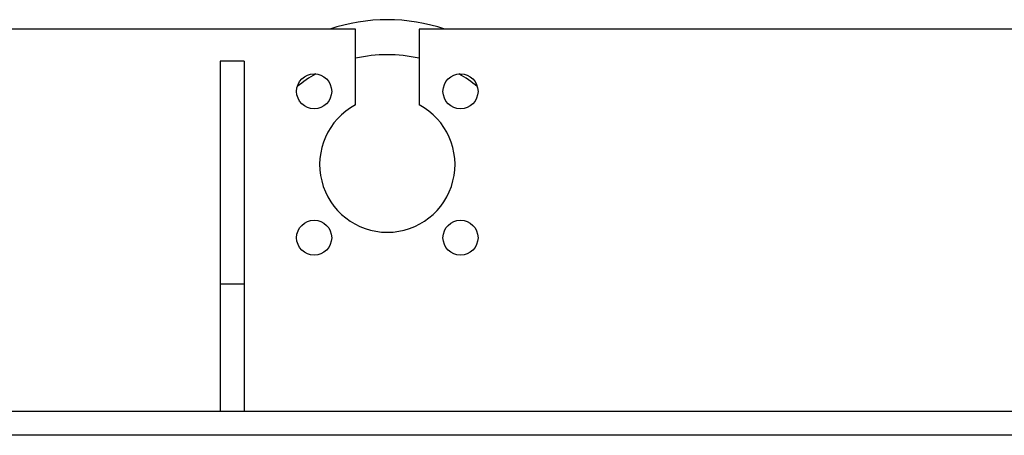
# Model space of a CAD drawing. Header units: inches. Extents: x 0 to 29700, y -16 to 21000.
# Tile 72 of 235: x 7877 to 8496, y 9933 to 10194. Entities that reach past the tile are written whole.
import ezdxf

# ---------------------------------------------------------------- set-up
doc = ezdxf.new("R2010")
doc.units = ezdxf.units.IN
doc.layers.add('1', color=7, linetype='Continuous', true_color=0xffffff)

msp = doc.modelspace()

# ---------------------------------------------------------------- linework, layer by layer
at = {"layer": '1', "color": 2, "linetype": 'Continuous', "lineweight": 25}
for p, q in [((8088.267, 10188.272), (6828.267, 10188.272)), ((8088.267, 10140.772), (8088.267, 10188.272)), ((9336.767, 10188.272), (8128.267, 10188.272)), ((8128.267, 10188.272), (8128.267, 10140.772)), ((8003.267, 10168.272), (8003.267, 10028.272)), ((8018.267, 10168.272), (8003.267, 10168.272)), ((8018.267, 10168.272), (8018.267, 10028.272)), ((8003.267, 10028.272), (8003.267, 9948.272)), ((8018.267, 10028.272), (8003.267, 10028.272)), ((8018.267, 10028.272), (8018.267, 9948.272)), ((9445.767, 9948.272), (6683.47, 9948.272)), ((8833.267, 9933.272), (7730.267, 9933.272))]:
    msp.add_line(p, q, dxfattribs=at)
for centre in [(8062.305, 10149.234), (8154.229, 10149.234), (8062.305, 10057.31), (8154.229, 10057.31)]:
    msp.add_circle(centre, 11, dxfattribs=at)
for centre, radius, start, end in [((8108.267, 10082.25), 112, 71.195625, 108.81), ((8108.267, 10082.25), 90, 77.16375, 102.841875), ((8108.267, 10082.25), 90, 120.00375, 128.91375), ((8108.267, 10082.25), 90, 51.091875, 60.001875), ((8108.267, 10103.272), 42.5, 118.072487, 61.927513)]:
    msp.add_arc(centre, radius, start, end, dxfattribs=at)

doc.saveas('drawing.dxf')
